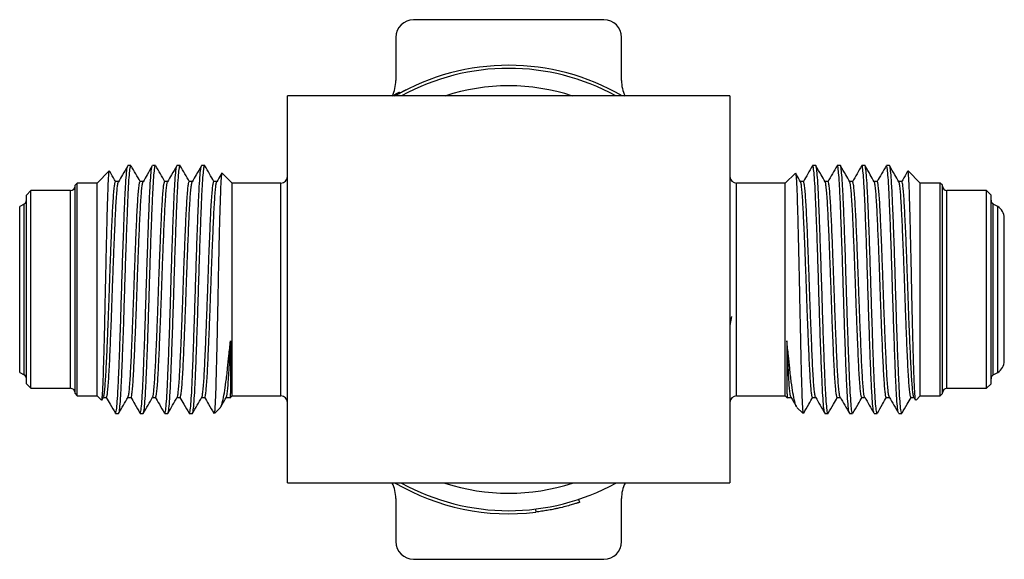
# Model space of a CAD drawing. Header units: inches. Extents: x 3.16 to 12.52, y 1.38 to 9.55.
# Tile 5 of 13: x 7.49 to 8.6, y 1.38 to 1.99. Entities that reach past the tile are written whole.
import ezdxf

# ---------------------------------------------------------------- set-up
doc = ezdxf.new("R2010")
doc.units = ezdxf.units.IN
doc.header["$MEASUREMENT"] = 0

msp = doc.modelspace()

# ---------------------------------------------------------------- linework, layer by layer
at = {"color": 7, "linetype": 'Continuous', "lineweight": 25}
for p, q in [((8.1469, 1.9923), (7.9319, 1.9923)), ((7.9119, 1.9723), (7.9119, 1.9237)), ((8.1669, 1.9237), (8.1669, 1.9723)), ((8.2894, 1.9061), (7.7894, 1.9061)), ((7.7894, 1.4686), (7.7894, 1.9061)), ((7.9117, 1.908), (7.9122, 1.9071)), ((7.9158, 1.9103), (7.9163, 1.9094)), ((7.9239, 1.9129), (7.9237, 1.9134)), ((8.2894, 1.9061), (8.2894, 1.4686)), ((7.6126, 1.8273), (7.6091, 1.8273)), ((7.6403, 1.8273), (7.6369, 1.8273)), ((7.6681, 1.8273), (7.6646, 1.8273)), ((7.6959, 1.8273), (7.6924, 1.8273)), ((8.3863, 1.8273), (8.3828, 1.8273)), ((8.4141, 1.8273), (8.4106, 1.8273)), ((8.4419, 1.8273), (8.4384, 1.8273)), ((8.4696, 1.8273), (8.4662, 1.8273)), ((7.5881, 1.8213), (7.5744, 1.8076)), ((7.7269, 1.8076), (7.7155, 1.819)), ((8.3633, 1.819), (8.3519, 1.8076)), ((8.5044, 1.8076), (8.4906, 1.8213)), ((7.5519, 1.8076), (7.5494, 1.8051)), ((7.5494, 1.5696), (7.5494, 1.8051)), ((7.5744, 1.8076), (7.5519, 1.8076)), ((7.5519, 1.5671), (7.5519, 1.8076)), ((7.5744, 1.5671), (7.5744, 1.8076)), ((7.5985, 1.8093), (7.5952, 1.8093)), ((7.7819, 1.8076), (7.7269, 1.8076)), ((7.7269, 1.5671), (7.7269, 1.8076)), ((7.7819, 1.5671), (7.7819, 1.8076)), ((8.3519, 1.8076), (8.2969, 1.8076)), ((8.2969, 1.5671), (8.2969, 1.8076)), ((8.3519, 1.5671), (8.3519, 1.8076)), ((8.4835, 1.8093), (8.4802, 1.8093)), ((8.5269, 1.8076), (8.5044, 1.8076)), ((8.5044, 1.5671), (8.5044, 1.8076)), ((8.5294, 1.8051), (8.5269, 1.8076)), ((8.5269, 1.5671), (8.5269, 1.8076)), ((8.5294, 1.5696), (8.5294, 1.8051)), ((7.4994, 1.7991), (7.4944, 1.7941)), ((7.4944, 1.5806), (7.4944, 1.7941)), ((7.5444, 1.7991), (7.4994, 1.7991)), ((7.4994, 1.5756), (7.4994, 1.7991)), ((7.5444, 1.5756), (7.5444, 1.7991)), ((8.5794, 1.7991), (8.5344, 1.7991)), ((8.5344, 1.5756), (8.5344, 1.7991)), ((8.5844, 1.7941), (8.5794, 1.7991)), ((8.5794, 1.5756), (8.5794, 1.7991)), ((8.5844, 1.5806), (8.5844, 1.7941)), ((7.4919, 1.7839), (7.4869, 1.7811)), ((7.4869, 1.5936), (7.4869, 1.7811)), ((7.4919, 1.5907), (7.4919, 1.7839)), ((8.5919, 1.7811), (8.5869, 1.7839)), ((8.5869, 1.5907), (8.5869, 1.7839)), ((8.5919, 1.5936), (8.5919, 1.7811)), ((8.5994, 1.6066), (8.5994, 1.7681)), ((8.291, 1.6567), (8.2894, 1.6465)), ((7.4869, 1.5936), (7.4919, 1.5907)), ((8.5869, 1.5907), (8.5919, 1.5936)), ((7.4944, 1.5806), (7.4994, 1.5756)), ((8.5794, 1.5756), (8.5844, 1.5806)), ((7.4994, 1.5756), (7.5444, 1.5756)), ((7.5494, 1.5696), (7.5519, 1.5671)), ((8.5269, 1.5671), (8.5294, 1.5696)), ((8.5344, 1.5756), (8.5794, 1.5756)), ((7.5519, 1.5671), (7.5744, 1.5671)), ((7.5744, 1.5671), (7.5792, 1.5623)), ((7.5797, 1.5624), (7.5816, 1.5656)), ((7.5814, 1.5654), (7.5848, 1.5654)), ((7.7243, 1.5645), (7.7269, 1.5671)), ((7.7269, 1.5671), (7.7819, 1.5671)), ((8.2969, 1.5671), (8.3519, 1.5671)), ((8.3519, 1.5671), (8.3545, 1.5645)), ((8.494, 1.5654), (8.4973, 1.5654)), ((8.4972, 1.5656), (8.499, 1.5624)), ((8.4996, 1.5623), (8.5044, 1.5671)), ((8.5044, 1.5671), (8.5269, 1.5671)), ((7.5952, 1.5473), (7.5987, 1.5473)), ((7.623, 1.5473), (7.6265, 1.5473)), ((7.6508, 1.5473), (7.6542, 1.5473)), ((7.6785, 1.5473), (7.682, 1.5473)), ((7.7072, 1.5474), (7.7137, 1.5539)), ((8.3651, 1.5539), (8.3716, 1.5474)), ((8.3967, 1.5473), (8.4002, 1.5473)), ((8.4245, 1.5473), (8.428, 1.5473)), ((8.4523, 1.5473), (8.4558, 1.5473)), ((8.4801, 1.5473), (8.4835, 1.5473)), ((7.7894, 1.4686), (8.2894, 1.4686)), ((7.9119, 1.4509), (7.9119, 1.4023)), ((8.1182, 1.4501), (8.1193, 1.4468)), ((8.1669, 1.4023), (8.1669, 1.4509)), ((8.0695, 1.4391), (8.07, 1.4357)), ((7.9319, 1.3823), (8.1469, 1.3823))]:
    msp.add_line(p, q, dxfattribs=at)
for centre, radius, start, end in [((7.9319, 1.9723), 0.02, 90, 180), ((8.1469, 1.9723), 0.02, 0, 90), ((8.0394, 1.6873), 0.2535, 59.6459, 120.3541), ((8.0394, 1.6873), 0.25, 61.045, 118.955), ((7.8725, 1.9237), 0.0394, 333.3493, 0), ((8.0394, 1.6873), 0.2303, 71.766, 108.234), ((8.2062, 1.9237), 0.0394, 180, 206.6507), ((7.7819, 1.8151), 0.0075, 270, 360), ((8.2969, 1.8151), 0.0075, 180, 270), ((7.5444, 1.8041), 0.005, 270, 360), ((8.5344, 1.8041), 0.005, 180, 270), ((7.4894, 1.7883), 0.005, 300, 360), ((8.5894, 1.7883), 0.005, 180, 240), ((8.5844, 1.7681), 0.015, 360, 60), ((8.5844, 1.6066), 0.015, 300, 0), ((7.4894, 1.5864), 0.005, 0, 60), ((8.5894, 1.5864), 0.005, 120, 180), ((7.5444, 1.5706), 0.005, 0, 90), ((8.5344, 1.5706), 0.005, 90, 180), ((7.7819, 1.5596), 0.0075, 0, 90), ((8.2969, 1.5596), 0.0075, 90, 180), ((7.8725, 1.4509), 0.0394, 0, 26.6507), ((8.0394, 1.6873), 0.2535, 239.6459, 276.9311), ((8.0394, 1.6873), 0.25, 241.045, 298.955), ((8.0394, 1.6873), 0.2303, 251.766, 288.234), ((8.2062, 1.4509), 0.0394, 153.3493, 180), ((7.9319, 1.4023), 0.02, 180, 270), ((8.1469, 1.4023), 0.02, 270, 0)]:
    msp.add_arc(centre, radius, start, end, dxfattribs=at)
for points, knots in [([(7.9117, 1.908), (7.911, 1.9076), (7.9101, 1.907), (7.9088, 1.9063), (7.9085, 1.9061)], [0, 0, 0, 0, 0.737704, 1, 1, 1, 1]), ([(7.9105, 1.9061), (7.911, 1.9064), (7.9143, 1.9084), (7.9186, 1.9107), (7.9229, 1.913), (7.9235, 1.9133), (7.9237, 1.9134)], [0, 0, 0, 0, 0.0565682, 0.3713125, 0.6858956, 1, 1, 1, 1]), ([(7.9158, 1.9103), (7.9158, 1.9103), (7.9158, 1.9103), (7.9158, 1.9103), (7.9157, 1.9103), (7.9157, 1.9103), (7.9157, 1.9103), (7.9157, 1.9102), (7.9157, 1.9102), (7.9157, 1.9102), (7.9157, 1.9102), (7.9157, 1.9102), (7.9157, 1.9102), (7.9156, 1.9102), (7.9156, 1.9102), (7.9154, 1.9101), (7.9152, 1.91), (7.9147, 1.9097), (7.9146, 1.9096), (7.9142, 1.9094), (7.9141, 1.9094), (7.9139, 1.9092), (7.9138, 1.9092), (7.9135, 1.909), (7.9134, 1.9089), (7.9131, 1.9088), (7.9131, 1.9087), (7.913, 1.9087), (7.9129, 1.9087), (7.9129, 1.9086), (7.9128, 1.9086), (7.9128, 1.9086), (7.9128, 1.9086), (7.9126, 1.9085), (7.9122, 1.9083), (7.9117, 1.908)], [0, 0, 0, 0, 0.0625, 0.0625, 0.09375, 0.09375, 0.109375, 0.109375, 0.117188, 0.117188, 0.125, 0.125, 0.1875, 0.1875, 0.25, 0.25, 0.5, 0.5, 0.625, 0.625, 0.6875, 0.6875, 0.75, 0.75, 0.8125, 0.8125, 0.84375, 0.84375, 0.859375, 0.859375, 0.867188, 0.867188, 0.875, 0.875, 1, 1, 1, 1]), ([(7.5952, 1.5473), (7.5955, 1.5478), (7.596, 1.5489), (7.5969, 1.5572), (7.5978, 1.5702), (7.5987, 1.5877), (7.5995, 1.6089), (7.6004, 1.6334), (7.6013, 1.6599), (7.6021, 1.6873), (7.603, 1.7147), (7.6039, 1.7412), (7.6048, 1.7657), (7.6056, 1.7869), (7.6065, 1.8044), (7.6074, 1.8174), (7.6082, 1.8252), (7.6087, 1.8262), (7.6089, 1.8266)], [0, 0, 0, 0, 0.062898, 0.12707, 0.191242, 0.254179, 0.317114, 0.381286, 0.445458, 0.508395, 0.57133, 0.635501, 0.699674, 0.762611, 0.825546, 0.889717, 0.953889, 1, 1, 1, 1]), ([(7.6089, 1.8271), (7.6069, 1.8237), (7.6034, 1.8177), (7.5999, 1.8117), (7.5984, 1.809)], [0, 0, 0, 0, 0.562541, 1, 1, 1, 1]), ([(7.5987, 1.5473), (7.599, 1.5478), (7.5995, 1.5489), (7.6004, 1.5572), (7.6013, 1.5702), (7.6021, 1.5877), (7.603, 1.6089), (7.6039, 1.6334), (7.6048, 1.6599), (7.6056, 1.6873), (7.6065, 1.7147), (7.6074, 1.7412), (7.6083, 1.7657), (7.6091, 1.7869), (7.6099, 1.8044), (7.6108, 1.8176), (7.6117, 1.8251), (7.6123, 1.8282), (7.6126, 1.8273), (7.6126, 1.8273)], [0, 0, 0, 0, 0.061863, 0.12497, 0.188078, 0.249972, 0.311864, 0.374971, 0.438079, 0.499973, 0.561864, 0.624972, 0.68808, 0.749973, 0.811865, 0.874973, 0.938081, 0.999974, 1, 1, 1, 1]), ([(7.6231, 1.8093), (7.6214, 1.8122), (7.618, 1.8182), (7.6145, 1.8241), (7.6128, 1.8271)], [0, 0, 0, 0, 0.4937366, 1, 1, 1, 1]), ([(7.623, 1.5473), (7.6233, 1.5478), (7.6238, 1.5489), (7.6247, 1.5572), (7.6256, 1.5702), (7.6265, 1.5877), (7.6273, 1.6089), (7.6282, 1.6334), (7.6291, 1.6599), (7.6299, 1.6873), (7.6308, 1.7147), (7.6317, 1.7412), (7.6326, 1.7657), (7.6334, 1.7869), (7.6342, 1.8044), (7.6351, 1.8174), (7.636, 1.8252), (7.6364, 1.8262), (7.6366, 1.8266)], [0, 0, 0, 0, 0.062898, 0.12707, 0.191242, 0.254179, 0.317114, 0.381286, 0.445458, 0.508395, 0.57133, 0.635501, 0.699673, 0.762611, 0.825546, 0.889717, 0.953889, 1, 1, 1, 1]), ([(7.6367, 1.8271), (7.6347, 1.8237), (7.6312, 1.8177), (7.6277, 1.8117), (7.6262, 1.809)], [0, 0, 0, 0, 0.562541, 1, 1, 1, 1]), ([(7.6265, 1.5473), (7.6267, 1.5478), (7.6273, 1.5489), (7.6282, 1.5572), (7.6291, 1.5702), (7.6299, 1.5877), (7.6308, 1.6089), (7.6317, 1.6334), (7.6326, 1.6599), (7.6334, 1.6873), (7.6342, 1.7147), (7.6351, 1.7412), (7.636, 1.7657), (7.6369, 1.7869), (7.6377, 1.8044), (7.6386, 1.8176), (7.6395, 1.8251), (7.6401, 1.8282), (7.6403, 1.8273), (7.6403, 1.8273)], [0, 0, 0, 0, 0.061863, 0.12497, 0.188078, 0.249972, 0.311864, 0.374971, 0.438079, 0.499973, 0.561864, 0.624972, 0.68808, 0.749973, 0.811865, 0.874973, 0.938081, 0.999974, 1, 1, 1, 1]), ([(7.651, 1.8091), (7.6493, 1.8121), (7.6458, 1.8181), (7.6423, 1.8241), (7.6406, 1.8271)], [0, 0, 0, 0, 0.499955, 1, 1, 1, 1]), ([(7.6508, 1.5473), (7.651, 1.5478), (7.6516, 1.5489), (7.6525, 1.5572), (7.6534, 1.5702), (7.6542, 1.5877), (7.6551, 1.6089), (7.656, 1.6334), (7.6569, 1.6599), (7.6577, 1.6873), (7.6585, 1.7147), (7.6594, 1.7412), (7.6603, 1.7657), (7.6612, 1.7869), (7.662, 1.8044), (7.6629, 1.8174), (7.6637, 1.8252), (7.6642, 1.8262), (7.6644, 1.8266)], [0, 0, 0, 0, 0.062898, 0.12707, 0.191242, 0.254179, 0.317114, 0.381286, 0.445458, 0.508395, 0.57133, 0.635501, 0.699673, 0.762611, 0.825546, 0.889717, 0.953889, 1, 1, 1, 1]), ([(7.6644, 1.8271), (7.6625, 1.8237), (7.659, 1.8177), (7.6555, 1.8117), (7.654, 1.809)], [0, 0, 0, 0, 0.56254, 1, 1, 1, 1]), ([(7.6542, 1.5473), (7.6545, 1.5478), (7.6551, 1.5489), (7.656, 1.5572), (7.6569, 1.5702), (7.6577, 1.5877), (7.6585, 1.6089), (7.6594, 1.6334), (7.6603, 1.6599), (7.6612, 1.6873), (7.662, 1.7147), (7.6629, 1.7412), (7.6638, 1.7657), (7.6646, 1.7869), (7.6655, 1.8044), (7.6664, 1.8176), (7.6673, 1.8251), (7.6678, 1.8282), (7.6681, 1.8273), (7.6681, 1.8273)], [0, 0, 0, 0, 0.061863, 0.12497, 0.188078, 0.249972, 0.311864, 0.374971, 0.438079, 0.499973, 0.561864, 0.624972, 0.68808, 0.749973, 0.811865, 0.874973, 0.938081, 0.999974, 1, 1, 1, 1]), ([(7.6788, 1.8091), (7.6771, 1.8121), (7.6736, 1.8181), (7.6701, 1.8241), (7.6683, 1.8271)], [0, 0, 0, 0, 0.499955, 1, 1, 1, 1]), ([(7.6785, 1.5473), (7.6788, 1.5478), (7.6794, 1.5489), (7.6803, 1.5572), (7.6812, 1.5702), (7.682, 1.5877), (7.6828, 1.6089), (7.6837, 1.6334), (7.6846, 1.6599), (7.6855, 1.6873), (7.6863, 1.7147), (7.6872, 1.7412), (7.6881, 1.7657), (7.689, 1.7869), (7.6898, 1.8044), (7.6907, 1.8174), (7.6915, 1.8252), (7.692, 1.8262), (7.6922, 1.8266)], [0, 0, 0, 0, 0.062898, 0.12707, 0.191242, 0.254179, 0.317114, 0.381286, 0.445458, 0.508395, 0.57133, 0.635501, 0.699673, 0.762611, 0.825546, 0.889717, 0.953889, 1, 1, 1, 1]), ([(7.6922, 1.8271), (7.6902, 1.8237), (7.6868, 1.8177), (7.6833, 1.8117), (7.6817, 1.809)], [0, 0, 0, 0, 0.562539, 1, 1, 1, 1]), ([(7.682, 1.5473), (7.6823, 1.5478), (7.6828, 1.5489), (7.6837, 1.5572), (7.6846, 1.5702), (7.6855, 1.5877), (7.6863, 1.6089), (7.6872, 1.6334), (7.6881, 1.6599), (7.689, 1.6873), (7.6898, 1.7147), (7.6907, 1.7412), (7.6916, 1.7657), (7.6924, 1.7869), (7.6933, 1.8044), (7.6942, 1.8176), (7.6951, 1.8251), (7.6956, 1.8282), (7.6959, 1.8273), (7.6959, 1.8273)], [0, 0, 0, 0, 0.061863, 0.12497, 0.188078, 0.249972, 0.311864, 0.374971, 0.438079, 0.499973, 0.561864, 0.624972, 0.68808, 0.749973, 0.811865, 0.874973, 0.938081, 0.999974, 1, 1, 1, 1]), ([(7.7064, 1.8093), (7.7047, 1.8122), (7.7013, 1.8182), (7.6979, 1.8241), (7.6961, 1.8271)], [0, 0, 0, 0, 0.493734, 1, 1, 1, 1]), ([(8.3826, 1.8271), (8.3809, 1.8241), (8.3774, 1.8182), (8.374, 1.8122), (8.3723, 1.8093)], [0, 0, 0, 0, 0.506266, 1, 1, 1, 1]), ([(8.3965, 1.548), (8.3963, 1.5484), (8.3958, 1.5494), (8.395, 1.5572), (8.3941, 1.5702), (8.3933, 1.5877), (8.3924, 1.6089), (8.3915, 1.6334), (8.3906, 1.6599), (8.3898, 1.6873), (8.3889, 1.7147), (8.3881, 1.7412), (8.3872, 1.7657), (8.3863, 1.7869), (8.3855, 1.8044), (8.3846, 1.8176), (8.3837, 1.8251), (8.3831, 1.8282), (8.3828, 1.8273), (8.3828, 1.8273)], [0, 0, 0, 0, 0.045897, 0.110078, 0.17426, 0.237207, 0.300153, 0.364334, 0.428516, 0.491463, 0.554408, 0.618589, 0.682771, 0.745718, 0.808664, 0.872845, 0.937027, 0.999974, 1, 1, 1, 1]), ([(8.4002, 1.5473), (8.3999, 1.5478), (8.3994, 1.5489), (8.3985, 1.5572), (8.3976, 1.5702), (8.3967, 1.5877), (8.3959, 1.6089), (8.395, 1.6334), (8.3941, 1.6599), (8.3933, 1.6873), (8.3924, 1.7147), (8.3915, 1.7412), (8.3906, 1.7657), (8.3898, 1.7869), (8.3889, 1.8044), (8.3881, 1.8176), (8.3872, 1.8251), (8.3866, 1.8282), (8.3863, 1.8273), (8.3863, 1.8273)], [0, 0, 0, 0, 0.0618556, 0.124963, 0.1880711, 0.2499648, 0.3118565, 0.3749639, 0.438072, 0.4999657, 0.5618574, 0.6249648, 0.6880728, 0.7499665, 0.8118582, 0.8749656, 0.9380737, 0.9999674, 1, 1, 1, 1]), ([(8.397, 1.809), (8.3955, 1.8117), (8.392, 1.8177), (8.3885, 1.8237), (8.3865, 1.8271)], [0, 0, 0, 0, 0.437461, 1, 1, 1, 1]), ([(8.4104, 1.8271), (8.4087, 1.8241), (8.4052, 1.8181), (8.4017, 1.8121), (8.3999, 1.8091)], [0, 0, 0, 0, 0.500045, 1, 1, 1, 1]), ([(8.4243, 1.548), (8.4241, 1.5484), (8.4236, 1.5494), (8.4228, 1.5572), (8.4219, 1.5702), (8.421, 1.5877), (8.4202, 1.6089), (8.4193, 1.6334), (8.4184, 1.6599), (8.4176, 1.6873), (8.4167, 1.7147), (8.4158, 1.7412), (8.4149, 1.7657), (8.4141, 1.7869), (8.4133, 1.8044), (8.4124, 1.8176), (8.4115, 1.8251), (8.4109, 1.8282), (8.4106, 1.8273), (8.4106, 1.8273)], [0, 0, 0, 0, 0.045897, 0.110078, 0.17426, 0.237207, 0.300153, 0.364334, 0.428516, 0.491463, 0.554408, 0.618589, 0.682772, 0.745718, 0.808664, 0.872845, 0.937027, 0.999974, 1, 1, 1, 1]), ([(8.428, 1.5473), (8.4277, 1.5478), (8.4271, 1.5489), (8.4262, 1.5572), (8.4254, 1.5702), (8.4245, 1.5877), (8.4237, 1.6089), (8.4228, 1.6334), (8.4219, 1.6599), (8.421, 1.6873), (8.4202, 1.7147), (8.4193, 1.7412), (8.4184, 1.7657), (8.4176, 1.7869), (8.4167, 1.8044), (8.4158, 1.8176), (8.4149, 1.8251), (8.4144, 1.8282), (8.4141, 1.8273), (8.4141, 1.8273)], [0, 0, 0, 0, 0.061856, 0.124963, 0.188071, 0.249965, 0.311856, 0.374964, 0.438072, 0.499966, 0.561857, 0.624965, 0.688073, 0.749967, 0.811858, 0.874966, 0.938074, 0.999967, 1, 1, 1, 1]), ([(8.4248, 1.809), (8.4232, 1.8117), (8.4198, 1.8177), (8.4163, 1.8237), (8.4143, 1.8271)], [0, 0, 0, 0, 0.43746, 1, 1, 1, 1]), ([(8.4382, 1.8271), (8.4364, 1.8241), (8.433, 1.8181), (8.4295, 1.8121), (8.4277, 1.8091)], [0, 0, 0, 0, 0.500045, 1, 1, 1, 1]), ([(8.4521, 1.548), (8.4519, 1.5484), (8.4514, 1.5494), (8.4506, 1.5572), (8.4497, 1.5702), (8.4488, 1.5877), (8.448, 1.6089), (8.4471, 1.6334), (8.4462, 1.6599), (8.4453, 1.6873), (8.4445, 1.7147), (8.4436, 1.7412), (8.4427, 1.7657), (8.4419, 1.7869), (8.441, 1.8044), (8.4401, 1.8176), (8.4392, 1.8251), (8.4387, 1.8282), (8.4384, 1.8273), (8.4384, 1.8273)], [0, 0, 0, 0, 0.045897, 0.110078, 0.17426, 0.237207, 0.300153, 0.364334, 0.428516, 0.491463, 0.554408, 0.618589, 0.682772, 0.745718, 0.808664, 0.872845, 0.937027, 0.999974, 1, 1, 1, 1]), ([(8.4558, 1.5473), (8.4555, 1.5478), (8.4549, 1.5489), (8.454, 1.5572), (8.4531, 1.5702), (8.4523, 1.5877), (8.4514, 1.6089), (8.4506, 1.6334), (8.4497, 1.6599), (8.4488, 1.6873), (8.448, 1.7147), (8.4471, 1.7412), (8.4462, 1.7657), (8.4453, 1.7869), (8.4445, 1.8044), (8.4436, 1.8176), (8.4427, 1.8251), (8.4422, 1.8282), (8.4419, 1.8273), (8.4419, 1.8273)], [0, 0, 0, 0, 0.061856, 0.124963, 0.188071, 0.249965, 0.311856, 0.374964, 0.438072, 0.499966, 0.561857, 0.624965, 0.688073, 0.749967, 0.811858, 0.874966, 0.938074, 0.999967, 1, 1, 1, 1]), ([(8.4525, 1.809), (8.451, 1.8117), (8.4475, 1.8177), (8.4441, 1.8237), (8.4421, 1.8271)], [0, 0, 0, 0, 0.437459, 1, 1, 1, 1]), ([(8.466, 1.8271), (8.4642, 1.8241), (8.4608, 1.8182), (8.4573, 1.8122), (8.4556, 1.8093)], [0, 0, 0, 0, 0.506263, 1, 1, 1, 1]), ([(8.4798, 1.548), (8.4796, 1.5484), (8.4791, 1.5494), (8.4783, 1.5572), (8.4774, 1.5702), (8.4766, 1.5877), (8.4758, 1.6089), (8.4749, 1.6334), (8.474, 1.6599), (8.4731, 1.6873), (8.4723, 1.7147), (8.4714, 1.7412), (8.4705, 1.7657), (8.4696, 1.7869), (8.4688, 1.8044), (8.4679, 1.8176), (8.467, 1.8251), (8.4665, 1.8282), (8.4662, 1.8273), (8.4662, 1.8273)], [0, 0, 0, 0, 0.0458971, 0.1100785, 0.1742605, 0.2372074, 0.3001526, 0.364334, 0.428516, 0.4914629, 0.5544081, 0.6185895, 0.6827715, 0.7457183, 0.8086636, 0.872845, 0.937027, 0.9999738, 1, 1, 1, 1]), ([(8.4835, 1.5473), (8.4833, 1.5478), (8.4827, 1.5489), (8.4818, 1.5572), (8.4809, 1.5702), (8.4801, 1.5877), (8.4792, 1.6089), (8.4783, 1.6334), (8.4774, 1.6599), (8.4766, 1.6873), (8.4758, 1.7147), (8.4749, 1.7412), (8.474, 1.7657), (8.4731, 1.7869), (8.4723, 1.8044), (8.4714, 1.8176), (8.4705, 1.8251), (8.4699, 1.8282), (8.4696, 1.8273), (8.4696, 1.8273)], [0, 0, 0, 0, 0.061856, 0.124963, 0.188071, 0.249965, 0.311856, 0.374964, 0.438072, 0.499966, 0.561857, 0.624965, 0.688073, 0.749967, 0.811858, 0.874966, 0.938074, 0.999967, 1, 1, 1, 1]), ([(8.4803, 1.809), (8.4788, 1.8117), (8.4753, 1.8177), (8.4718, 1.8237), (8.4699, 1.8271)], [0, 0, 0, 0, 0.437459, 1, 1, 1, 1]), ([(7.5794, 1.5625), (7.5795, 1.5623), (7.5797, 1.562), (7.5802, 1.5654), (7.5807, 1.5721), (7.5812, 1.5824), (7.5816, 1.5956), (7.5821, 1.6115), (7.5826, 1.6295), (7.5831, 1.6495), (7.5835, 1.6706), (7.584, 1.6924), (7.5845, 1.714), (7.5849, 1.7352), (7.5854, 1.7551), (7.5859, 1.7734), (7.5863, 1.7892), (7.5868, 1.8024), (7.5872, 1.8125), (7.5877, 1.8188), (7.588, 1.8216), (7.5882, 1.8212), (7.5882, 1.8212)], [0, 0, 0, 0, 0.0322936, 0.0832068, 0.1355586, 0.1871051, 0.2401465, 0.2916866, 0.3446699, 0.3970783, 0.4510046, 0.5034455, 0.557378, 0.6103639, 0.6648653, 0.7182022, 0.7730799, 0.8266508, 0.8817357, 0.9359688, 0.9917747, 1, 1, 1, 1]), ([(7.5955, 1.8091), (7.5937, 1.8121), (7.5914, 1.8161), (7.5891, 1.82), (7.5885, 1.821)], [0, 0, 0, 0, 0.7553578, 1, 1, 1, 1]), ([(7.7154, 1.819), (7.7154, 1.819), (7.7153, 1.8198), (7.7149, 1.8179), (7.7144, 1.813), (7.7139, 1.8042), (7.7135, 1.7921), (7.713, 1.7769), (7.7125, 1.7592), (7.712, 1.7394), (7.7115, 1.7178), (7.7111, 1.6953), (7.7106, 1.6724), (7.7102, 1.6498), (7.7097, 1.628), (7.7092, 1.6078), (7.7088, 1.5897), (7.7083, 1.5742), (7.7079, 1.5618), (7.7074, 1.5537), (7.7072, 1.5507), (7.7071, 1.5495)], [0, 0, 0, 0, 0.001784, 0.057226, 0.111586, 0.167495, 0.222304, 0.2787, 0.333654, 0.390157, 0.445873, 0.503205, 0.558916, 0.616199, 0.672662, 0.730753, 0.787373, 0.845617, 0.902667, 0.961344, 1, 1, 1, 1]), ([(7.7151, 1.8187), (7.7148, 1.8181), (7.7129, 1.8149), (7.7111, 1.8117), (7.7095, 1.809)], [0, 0, 0, 0, 0.176698, 1, 1, 1, 1]), ([(8.3635, 1.8186), (8.3636, 1.8184), (8.3639, 1.8179), (8.3643, 1.8128), (8.3648, 1.8042), (8.3653, 1.792), (8.3657, 1.777), (8.3662, 1.7592), (8.3667, 1.7394), (8.3672, 1.7178), (8.3677, 1.6953), (8.3681, 1.6724), (8.3686, 1.6498), (8.3691, 1.628), (8.3695, 1.6078), (8.37, 1.5897), (8.3704, 1.5742), (8.3709, 1.5618), (8.3713, 1.5537), (8.3716, 1.5507), (8.3717, 1.5495)], [0, 0, 0, 0, 0.038937, 0.094351, 0.151344, 0.207216, 0.264706, 0.320727, 0.378326, 0.435123, 0.493567, 0.550359, 0.608753, 0.666311, 0.725529, 0.783248, 0.842622, 0.900779, 0.960594, 1, 1, 1, 1]), ([(8.3692, 1.809), (8.3677, 1.8117), (8.3658, 1.8149), (8.364, 1.8181), (8.3637, 1.8187)], [0, 0, 0, 0, 0.823302, 1, 1, 1, 1]), ([(8.4902, 1.821), (8.4896, 1.82), (8.4873, 1.8161), (8.485, 1.8121), (8.4833, 1.8091)], [0, 0, 0, 0, 0.244642, 1, 1, 1, 1]), ([(8.4992, 1.5625), (8.4991, 1.5624), (8.4989, 1.5623), (8.4986, 1.5655), (8.4981, 1.5721), (8.4976, 1.5824), (8.4971, 1.5956), (8.4967, 1.6115), (8.4962, 1.6295), (8.4957, 1.6495), (8.4952, 1.6706), (8.4947, 1.6924), (8.4943, 1.714), (8.4938, 1.7352), (8.4933, 1.7551), (8.4929, 1.7734), (8.4924, 1.7892), (8.492, 1.8024), (8.4915, 1.8125), (8.491, 1.8188), (8.4907, 1.8216), (8.4906, 1.8212), (8.4905, 1.8212)], [0, 0, 0, 0, 0.01384, 0.065724, 0.119074, 0.171604, 0.225657, 0.27818, 0.332173, 0.385581, 0.440536, 0.493977, 0.548938, 0.602934, 0.658475, 0.712829, 0.768753, 0.823345, 0.87948, 0.934748, 0.991618, 1, 1, 1, 1]), ([(7.5816, 1.5659), (7.5817, 1.5661), (7.582, 1.5665), (7.5826, 1.5702), (7.5833, 1.5767), (7.5839, 1.5856), (7.5846, 1.5967), (7.5852, 1.6096), (7.5859, 1.6243), (7.5865, 1.6405), (7.5872, 1.6577), (7.5879, 1.6754), (7.5885, 1.6933), (7.5891, 1.711), (7.5898, 1.7285), (7.5904, 1.7451), (7.5911, 1.7603), (7.5917, 1.7738), (7.5924, 1.7855), (7.593, 1.7952), (7.5937, 1.8026), (7.5944, 1.8073), (7.5949, 1.8094), (7.5951, 1.8091), (7.5952, 1.809)], [0, 0, 0, 0, 0.027616, 0.075633, 0.124007, 0.172203, 0.219698, 0.266603, 0.314386, 0.3627, 0.411015, 0.458799, 0.505705, 0.553199, 0.601394, 0.649768, 0.697786, 0.744939, 0.792089, 0.840107, 0.888481, 0.936676, 0.984172, 1, 1, 1, 1]), ([(7.5848, 1.5654), (7.585, 1.5656), (7.5854, 1.5661), (7.5861, 1.5702), (7.5867, 1.5767), (7.5874, 1.5856), (7.5881, 1.5967), (7.5887, 1.6096), (7.5893, 1.6243), (7.59, 1.6405), (7.5907, 1.6577), (7.5913, 1.6754), (7.5919, 1.6933), (7.5926, 1.711), (7.5932, 1.7285), (7.5939, 1.7451), (7.5946, 1.7603), (7.5952, 1.7738), (7.5958, 1.7855), (7.5965, 1.7952), (7.5972, 1.8025), (7.5978, 1.8074), (7.5982, 1.8084), (7.5984, 1.8089)], [0, 0, 0, 0, 0.046978, 0.095027, 0.143432, 0.19166, 0.239186, 0.286122, 0.333936, 0.382282, 0.430628, 0.478443, 0.52538, 0.572904, 0.621131, 0.669536, 0.717587, 0.76477, 0.811951, 0.86, 0.908406, 0.956633, 1, 1, 1, 1]), ([(7.6093, 1.5657), (7.6095, 1.5662), (7.61, 1.5672), (7.6106, 1.5721), (7.6113, 1.5794), (7.6119, 1.5891), (7.6126, 1.6008), (7.6132, 1.6143), (7.6139, 1.6295), (7.6145, 1.6461), (7.6152, 1.6636), (7.6158, 1.6814), (7.6164, 1.6992), (7.6171, 1.7169), (7.6178, 1.7342), (7.6184, 1.7504), (7.6191, 1.765), (7.6197, 1.778), (7.6204, 1.789), (7.621, 1.7979), (7.6217, 1.8045), (7.6224, 1.8082), (7.6228, 1.8097), (7.623, 1.8093), (7.623, 1.8093)], [0, 0, 0, 0, 0.04363, 0.091821, 0.140191, 0.188205, 0.235354, 0.282501, 0.330515, 0.378884, 0.427076, 0.474567, 0.521468, 0.569248, 0.617558, 0.665869, 0.713649, 0.760551, 0.808041, 0.856232, 0.904602, 0.952616, 0.999765, 1, 1, 1, 1]), ([(7.6126, 1.5656), (7.6126, 1.5656), (7.6129, 1.5652), (7.6134, 1.5674), (7.6141, 1.572), (7.6148, 1.5794), (7.6154, 1.5891), (7.616, 1.6008), (7.6167, 1.6143), (7.6173, 1.6295), (7.618, 1.6461), (7.6187, 1.6636), (7.6193, 1.6814), (7.6199, 1.6992), (7.6206, 1.7169), (7.6212, 1.7341), (7.6219, 1.7504), (7.6226, 1.765), (7.6232, 1.778), (7.6238, 1.789), (7.6245, 1.798), (7.6252, 1.8044), (7.6257, 1.8081), (7.6261, 1.8086), (7.6262, 1.8087)], [0, 0, 0, 0, 0.015353, 0.062884, 0.111117, 0.159529, 0.207586, 0.254775, 0.301963, 0.350019, 0.39843, 0.446664, 0.494197, 0.541139, 0.58896, 0.637312, 0.685664, 0.733486, 0.780429, 0.82796, 0.876193, 0.924605, 0.972662, 1, 1, 1, 1]), ([(7.6263, 1.8093), (7.6258, 1.8093), (7.6247, 1.8093), (7.6236, 1.8093), (7.623, 1.8093)], [0, 0, 0, 0, 0.480509, 1, 1, 1, 1]), ([(7.6371, 1.5658), (7.6372, 1.5658), (7.6374, 1.5659), (7.6379, 1.5687), (7.6386, 1.5742), (7.6393, 1.5824), (7.6399, 1.5928), (7.6405, 1.6051), (7.6412, 1.6192), (7.6419, 1.6349), (7.6425, 1.6519), (7.6432, 1.6695), (7.6438, 1.6873), (7.6444, 1.7051), (7.6451, 1.7227), (7.6458, 1.7397), (7.6464, 1.7554), (7.6471, 1.7695), (7.6477, 1.7819), (7.6484, 1.7922), (7.649, 1.8004), (7.6497, 1.806), (7.6503, 1.809), (7.6506, 1.809), (7.6508, 1.809)], [0, 0, 0, 0, 0.0117424, 0.0595256, 0.1078393, 0.1561533, 0.2039372, 0.2508424, 0.2983359, 0.3465307, 0.3949042, 0.4429223, 0.4900739, 0.5372245, 0.5852421, 0.6336155, 0.6818107, 0.7293051, 0.7762099, 0.8239932, 0.8723069, 0.9206208, 0.9684048, 1, 1, 1, 1]), ([(7.6403, 1.5656), (7.6405, 1.5656), (7.6408, 1.5656), (7.6414, 1.5686), (7.6421, 1.5742), (7.6428, 1.5824), (7.6434, 1.5928), (7.644, 1.6051), (7.6447, 1.6192), (7.6453, 1.6349), (7.646, 1.6519), (7.6467, 1.6695), (7.6473, 1.6873), (7.6479, 1.7051), (7.6486, 1.7227), (7.6492, 1.7397), (7.6499, 1.7554), (7.6506, 1.7695), (7.6512, 1.7819), (7.6518, 1.7922), (7.6525, 1.8004), (7.6532, 1.806), (7.6537, 1.8087), (7.6539, 1.8088), (7.654, 1.8088)], [0, 0, 0, 0, 0.031154, 0.078974, 0.127326, 0.175678, 0.2235, 0.270442, 0.317973, 0.366205, 0.414617, 0.462673, 0.509862, 0.55705, 0.605105, 0.653516, 0.70175, 0.749281, 0.796223, 0.844044, 0.892396, 0.940748, 0.988569, 1, 1, 1, 1]), ([(7.6541, 1.8093), (7.6536, 1.8093), (7.6525, 1.8093), (7.6513, 1.8093), (7.6508, 1.8093)], [0, 0, 0, 0, 0.4805067, 1, 1, 1, 1]), ([(7.6649, 1.5659), (7.665, 1.5661), (7.6654, 1.5665), (7.6659, 1.5702), (7.6666, 1.5767), (7.6673, 1.5856), (7.6679, 1.5967), (7.6685, 1.6096), (7.6692, 1.6243), (7.6699, 1.6405), (7.6705, 1.6577), (7.6712, 1.6754), (7.6718, 1.6933), (7.6724, 1.711), (7.6731, 1.7285), (7.6738, 1.7451), (7.6744, 1.7603), (7.6751, 1.7739), (7.6757, 1.7855), (7.6764, 1.7952), (7.677, 1.8026), (7.6777, 1.8073), (7.6782, 1.8094), (7.6785, 1.8091), (7.6785, 1.809)], [0, 0, 0, 0, 0.027637, 0.075655, 0.124029, 0.172225, 0.219719, 0.266624, 0.314408, 0.362722, 0.411037, 0.458821, 0.505726, 0.55322, 0.601416, 0.649789, 0.697808, 0.74496, 0.792111, 0.840129, 0.888503, 0.936698, 0.984193, 1, 1, 1, 1]), ([(7.6681, 1.5654), (7.6683, 1.5656), (7.6687, 1.5661), (7.6694, 1.5702), (7.6701, 1.5767), (7.6708, 1.5856), (7.6714, 1.5967), (7.672, 1.6096), (7.6727, 1.6243), (7.6733, 1.6405), (7.674, 1.6577), (7.6747, 1.6754), (7.6753, 1.6933), (7.6759, 1.711), (7.6766, 1.7285), (7.6773, 1.7451), (7.6779, 1.7603), (7.6785, 1.7739), (7.6792, 1.7855), (7.6798, 1.7952), (7.6805, 1.8025), (7.6812, 1.8074), (7.6816, 1.8084), (7.6818, 1.8089)], [0, 0, 0, 0, 0.047002, 0.095051, 0.143457, 0.191684, 0.23921, 0.286146, 0.333961, 0.382306, 0.430652, 0.478468, 0.525404, 0.572929, 0.621156, 0.669561, 0.717611, 0.764794, 0.811976, 0.860025, 0.908431, 0.956658, 1, 1, 1, 1]), ([(7.6819, 1.8093), (7.6813, 1.8093), (7.6802, 1.8093), (7.6791, 1.8093), (7.6785, 1.8093)], [0, 0, 0, 0, 0.4805043, 1, 1, 1, 1]), ([(7.6927, 1.5657), (7.6929, 1.5662), (7.6933, 1.5672), (7.6939, 1.5721), (7.6946, 1.5794), (7.6953, 1.5891), (7.6959, 1.6008), (7.6965, 1.6143), (7.6972, 1.6295), (7.6979, 1.6461), (7.6985, 1.6636), (7.6992, 1.6814), (7.6998, 1.6992), (7.7004, 1.7169), (7.7011, 1.7342), (7.7018, 1.7504), (7.7024, 1.765), (7.703, 1.778), (7.7037, 1.789), (7.7044, 1.7979), (7.705, 1.8045), (7.7057, 1.8082), (7.7061, 1.8097), (7.7063, 1.8093), (7.7063, 1.8093)], [0, 0, 0, 0, 0.043651, 0.091843, 0.140213, 0.188227, 0.235375, 0.282522, 0.330536, 0.378906, 0.427098, 0.474588, 0.52149, 0.56927, 0.61758, 0.66589, 0.71367, 0.760572, 0.808062, 0.856254, 0.904624, 0.952638, 0.999786, 1, 1, 1, 1]), ([(7.6959, 1.5656), (7.696, 1.5656), (7.6962, 1.5652), (7.6967, 1.5674), (7.6974, 1.572), (7.6981, 1.5794), (7.6987, 1.5891), (7.6994, 1.6008), (7.7, 1.6143), (7.7007, 1.6295), (7.7013, 1.6461), (7.702, 1.6636), (7.7026, 1.6814), (7.7033, 1.6992), (7.7039, 1.7169), (7.7046, 1.7342), (7.7053, 1.7504), (7.7059, 1.765), (7.7065, 1.778), (7.7072, 1.789), (7.7078, 1.798), (7.7085, 1.8044), (7.7091, 1.8081), (7.7094, 1.8086), (7.7095, 1.8087)], [0, 0, 0, 0, 0.015378, 0.062909, 0.111142, 0.159554, 0.207611, 0.254799, 0.301988, 0.350044, 0.398456, 0.446689, 0.494221, 0.541163, 0.588985, 0.637337, 0.685689, 0.733511, 0.780453, 0.827985, 0.876218, 0.92463, 0.972686, 1, 1, 1, 1]), ([(7.7097, 1.8093), (7.7091, 1.8093), (7.708, 1.8093), (7.7069, 1.8093), (7.7063, 1.8093)], [0, 0, 0, 0, 0.480502, 1, 1, 1, 1]), ([(8.3724, 1.8093), (8.3718, 1.8093), (8.3707, 1.8093), (8.3696, 1.8093), (8.3691, 1.8093)], [0, 0, 0, 0, 0.519498, 1, 1, 1, 1]), ([(8.3828, 1.5656), (8.3828, 1.5656), (8.3825, 1.5652), (8.382, 1.5674), (8.3813, 1.572), (8.3807, 1.5794), (8.38, 1.5891), (8.3794, 1.6008), (8.3787, 1.6143), (8.3781, 1.6295), (8.3774, 1.6461), (8.3767, 1.6636), (8.3761, 1.6814), (8.3755, 1.6992), (8.3748, 1.7169), (8.3742, 1.7342), (8.3735, 1.7504), (8.3728, 1.765), (8.3722, 1.778), (8.3716, 1.789), (8.3709, 1.798), (8.3702, 1.8044), (8.3697, 1.8081), (8.3693, 1.8086), (8.3692, 1.8087)], [0, 0, 0, 0, 0.015379, 0.06291, 0.111144, 0.159556, 0.207612, 0.254801, 0.301989, 0.350045, 0.398457, 0.44669, 0.494222, 0.541164, 0.588986, 0.637338, 0.68569, 0.733512, 0.780454, 0.827986, 0.876219, 0.924631, 0.972687, 1, 1, 1, 1]), ([(8.3861, 1.5657), (8.3859, 1.5662), (8.3855, 1.5672), (8.3848, 1.5721), (8.3841, 1.5794), (8.3835, 1.5891), (8.3828, 1.6008), (8.3822, 1.6143), (8.3816, 1.6295), (8.3809, 1.6461), (8.3802, 1.6636), (8.3796, 1.6814), (8.379, 1.6992), (8.3783, 1.7169), (8.3776, 1.7342), (8.377, 1.7504), (8.3763, 1.765), (8.3757, 1.778), (8.3751, 1.789), (8.3744, 1.7979), (8.3737, 1.8045), (8.373, 1.8082), (8.3726, 1.8097), (8.3724, 1.8093), (8.3724, 1.8093)], [0, 0, 0, 0, 0.043651, 0.091843, 0.140213, 0.188227, 0.235375, 0.282522, 0.330536, 0.378906, 0.427098, 0.474588, 0.52149, 0.56927, 0.61758, 0.66589, 0.71367, 0.760572, 0.808062, 0.856254, 0.904624, 0.952638, 0.999786, 1, 1, 1, 1]), ([(8.4002, 1.8093), (8.3996, 1.8093), (8.3985, 1.8093), (8.3974, 1.8093), (8.3969, 1.8093)], [0, 0, 0, 0, 0.5194957, 1, 1, 1, 1]), ([(8.4106, 1.5654), (8.4104, 1.5656), (8.41, 1.5661), (8.4093, 1.5702), (8.4087, 1.5767), (8.408, 1.5856), (8.4074, 1.5967), (8.4067, 1.6096), (8.4061, 1.6243), (8.4054, 1.6405), (8.4047, 1.6577), (8.4041, 1.6754), (8.4035, 1.6933), (8.4028, 1.711), (8.4022, 1.7285), (8.4015, 1.7451), (8.4008, 1.7603), (8.4002, 1.7739), (8.3996, 1.7855), (8.3989, 1.7952), (8.3982, 1.8025), (8.3976, 1.8074), (8.3972, 1.8084), (8.397, 1.8089)], [0, 0, 0, 0, 0.047004, 0.095054, 0.143459, 0.191686, 0.239212, 0.286148, 0.333963, 0.382309, 0.430654, 0.47847, 0.525406, 0.572931, 0.621158, 0.669563, 0.717613, 0.764796, 0.811978, 0.860027, 0.908433, 0.95666, 1, 1, 1, 1]), ([(8.4138, 1.5659), (8.4137, 1.5661), (8.4134, 1.5665), (8.4128, 1.5702), (8.4121, 1.5767), (8.4115, 1.5856), (8.4108, 1.5967), (8.4102, 1.6096), (8.4096, 1.6243), (8.4089, 1.6405), (8.4082, 1.6577), (8.4076, 1.6754), (8.4069, 1.6933), (8.4063, 1.711), (8.4056, 1.7285), (8.405, 1.7451), (8.4043, 1.7603), (8.4037, 1.7739), (8.4031, 1.7855), (8.4024, 1.7952), (8.4017, 1.8026), (8.401, 1.8073), (8.4005, 1.8094), (8.4003, 1.8091), (8.4002, 1.809)], [0, 0, 0, 0, 0.027637, 0.075655, 0.124029, 0.172224, 0.219719, 0.266624, 0.314408, 0.362722, 0.411036, 0.458821, 0.505726, 0.55322, 0.601415, 0.649789, 0.697808, 0.74496, 0.792111, 0.840129, 0.888503, 0.936698, 0.984193, 1, 1, 1, 1]), ([(8.428, 1.8093), (8.4274, 1.8093), (8.4263, 1.8093), (8.4252, 1.8093), (8.4246, 1.8093)], [0, 0, 0, 0, 0.519493, 1, 1, 1, 1]), ([(8.4384, 1.5656), (8.4383, 1.5656), (8.4379, 1.5656), (8.4373, 1.5686), (8.4367, 1.5742), (8.436, 1.5824), (8.4353, 1.5928), (8.4347, 1.6051), (8.4341, 1.6192), (8.4334, 1.6349), (8.4327, 1.6519), (8.4321, 1.6695), (8.4315, 1.6873), (8.4308, 1.7051), (8.4302, 1.7227), (8.4295, 1.7397), (8.4288, 1.7554), (8.4282, 1.7695), (8.4276, 1.7819), (8.4269, 1.7922), (8.4262, 1.8004), (8.4256, 1.806), (8.4251, 1.8087), (8.4248, 1.8088), (8.4248, 1.8088)], [0, 0, 0, 0, 0.031157, 0.078978, 0.12733, 0.175682, 0.223503, 0.270445, 0.317976, 0.366209, 0.41462, 0.462676, 0.509865, 0.557053, 0.605108, 0.65352, 0.701753, 0.749285, 0.796226, 0.844047, 0.892399, 0.940751, 0.988572, 1, 1, 1, 1]), ([(8.4416, 1.5658), (8.4416, 1.5658), (8.4413, 1.5659), (8.4408, 1.5687), (8.4401, 1.5742), (8.4395, 1.5824), (8.4388, 1.5928), (8.4382, 1.6051), (8.4376, 1.6192), (8.4369, 1.6349), (8.4362, 1.6519), (8.4356, 1.6695), (8.4349, 1.6873), (8.4343, 1.7051), (8.4336, 1.7227), (8.433, 1.7397), (8.4323, 1.7554), (8.4317, 1.7695), (8.431, 1.7819), (8.4304, 1.7922), (8.4297, 1.8004), (8.429, 1.806), (8.4285, 1.809), (8.4281, 1.809), (8.428, 1.809)], [0, 0, 0, 0, 0.011742, 0.059525, 0.107839, 0.156153, 0.203937, 0.250842, 0.298336, 0.34653, 0.394904, 0.442922, 0.490074, 0.537224, 0.585242, 0.633615, 0.68181, 0.729305, 0.77621, 0.823993, 0.872307, 0.920621, 0.968405, 1, 1, 1, 1]), ([(8.4558, 1.8093), (8.4552, 1.8093), (8.4541, 1.8093), (8.453, 1.8093), (8.4524, 1.8093)], [0, 0, 0, 0, 0.519491, 1, 1, 1, 1]), ([(8.4662, 1.5656), (8.4661, 1.5656), (8.4658, 1.5652), (8.4653, 1.5674), (8.4647, 1.572), (8.464, 1.5794), (8.4633, 1.5891), (8.4627, 1.6008), (8.4621, 1.6143), (8.4614, 1.6295), (8.4607, 1.6461), (8.4601, 1.6636), (8.4594, 1.6814), (8.4588, 1.6992), (8.4582, 1.7169), (8.4575, 1.7342), (8.4568, 1.7504), (8.4562, 1.765), (8.4556, 1.778), (8.4549, 1.789), (8.4543, 1.798), (8.4536, 1.8044), (8.453, 1.8081), (8.4527, 1.8086), (8.4526, 1.8087)], [0, 0, 0, 0, 0.015358, 0.062889, 0.111122, 0.159534, 0.20759, 0.254779, 0.301967, 0.350023, 0.398435, 0.446668, 0.494201, 0.541143, 0.588964, 0.637316, 0.685668, 0.733491, 0.780433, 0.827964, 0.876197, 0.924609, 0.972666, 1, 1, 1, 1]), ([(8.4694, 1.5657), (8.4692, 1.5662), (8.4688, 1.5672), (8.4681, 1.5721), (8.4675, 1.5794), (8.4668, 1.5891), (8.4662, 1.6008), (8.4656, 1.6143), (8.4649, 1.6295), (8.4642, 1.6461), (8.4635, 1.6636), (8.4629, 1.6814), (8.4623, 1.6992), (8.4616, 1.7169), (8.461, 1.7342), (8.4603, 1.7504), (8.4596, 1.765), (8.459, 1.778), (8.4584, 1.789), (8.4577, 1.7979), (8.457, 1.8045), (8.4564, 1.8082), (8.456, 1.8097), (8.4558, 1.8093), (8.4558, 1.8093)], [0, 0, 0, 0, 0.043629, 0.091821, 0.140191, 0.188205, 0.235353, 0.2825, 0.330514, 0.378884, 0.427076, 0.474567, 0.521468, 0.569248, 0.617558, 0.665868, 0.713649, 0.76055, 0.80804, 0.856232, 0.904601, 0.952616, 0.999764, 1, 1, 1, 1]), ([(8.494, 1.5654), (8.4937, 1.5656), (8.4933, 1.5661), (8.4927, 1.5702), (8.492, 1.5767), (8.4913, 1.5856), (8.4907, 1.5967), (8.4901, 1.6096), (8.4894, 1.6243), (8.4887, 1.6405), (8.4881, 1.6577), (8.4874, 1.6754), (8.4868, 1.6933), (8.4862, 1.711), (8.4855, 1.7285), (8.4848, 1.7451), (8.4842, 1.7603), (8.4835, 1.7738), (8.4829, 1.7855), (8.4823, 1.7952), (8.4816, 1.8025), (8.4809, 1.8074), (8.4805, 1.8084), (8.4803, 1.8089)], [0, 0, 0, 0, 0.046983, 0.095032, 0.143438, 0.191665, 0.239191, 0.286127, 0.333941, 0.382287, 0.430633, 0.478449, 0.525385, 0.57291, 0.621136, 0.669542, 0.717592, 0.764775, 0.811956, 0.860005, 0.908411, 0.956638, 1, 1, 1, 1]), ([(8.4972, 1.5659), (8.497, 1.5661), (8.4967, 1.5665), (8.4961, 1.5702), (8.4955, 1.5767), (8.4948, 1.5856), (8.4942, 1.5967), (8.4935, 1.6096), (8.4929, 1.6243), (8.4922, 1.6405), (8.4915, 1.6577), (8.4909, 1.6754), (8.4903, 1.6933), (8.4896, 1.711), (8.489, 1.7285), (8.4883, 1.7451), (8.4876, 1.7603), (8.487, 1.7738), (8.4864, 1.7855), (8.4857, 1.7952), (8.485, 1.8026), (8.4844, 1.8073), (8.4839, 1.8094), (8.4836, 1.8091), (8.4835, 1.809)], [0, 0, 0, 0, 0.027615, 0.075633, 0.124007, 0.172202, 0.219698, 0.266603, 0.314386, 0.3627, 0.411014, 0.458799, 0.505705, 0.553198, 0.601393, 0.649767, 0.697786, 0.744938, 0.792089, 0.840107, 0.88848, 0.936676, 0.984171, 1, 1, 1, 1]), ([(7.7134, 1.5541), (7.7137, 1.5543), (7.7146, 1.555), (7.7162, 1.5604), (7.7181, 1.5697), (7.72, 1.5825), (7.7217, 1.597), (7.7233, 1.6127), (7.7244, 1.6237), (7.7249, 1.6292)], [0, 0, 0, 0, 0.086526, 0.249936, 0.418566, 0.574669, 0.735299, 0.86615, 1, 1, 1, 1]), ([(7.7205, 1.5658), (7.7205, 1.5658), (7.7208, 1.5659), (7.7213, 1.5687), (7.7219, 1.5742), (7.7226, 1.5824), (7.7233, 1.5928), (7.7239, 1.6051), (7.7244, 1.6174), (7.7248, 1.6259), (7.7249, 1.6292)], [0, 0, 0, 0, 0.035748, 0.180955, 0.327773, 0.474591, 0.619797, 0.762334, 0.906661, 1, 1, 1, 1]), ([(7.7249, 1.6292), (7.7249, 1.6272), (7.725, 1.6212), (7.725, 1.6098), (7.725, 1.5964), (7.725, 1.5818), (7.7251, 1.5754), (7.7251, 1.5716)], [0, 0, 0, 0, 0.07564, 0.227105, 0.450815, 0.674524, 1, 1, 1, 1]), ([(8.3538, 1.6292), (8.3538, 1.6272), (8.3538, 1.6212), (8.3538, 1.6098), (8.3537, 1.5964), (8.3537, 1.5818), (8.3537, 1.5754), (8.3537, 1.5716)], [0, 0, 0, 0, 0.07564, 0.227105, 0.450815, 0.674524, 1, 1, 1, 1]), ([(8.3647, 1.5547), (8.3646, 1.5548), (8.3639, 1.5554), (8.3625, 1.5605), (8.3606, 1.5697), (8.3587, 1.5825), (8.357, 1.597), (8.3554, 1.6127), (8.3543, 1.6237), (8.3538, 1.6292)], [0, 0, 0, 0, 0.03294, 0.205936, 0.384458, 0.549718, 0.719771, 0.858298, 1, 1, 1, 1]), ([(8.3583, 1.5658), (8.3582, 1.5658), (8.358, 1.5659), (8.3575, 1.5687), (8.3568, 1.5742), (8.3561, 1.5824), (8.3555, 1.5928), (8.3549, 1.6051), (8.3543, 1.6174), (8.3539, 1.6259), (8.3538, 1.6292)], [0, 0, 0, 0, 0.035748, 0.180955, 0.327773, 0.474591, 0.619797, 0.762334, 0.906661, 1, 1, 1, 1]), ([(7.7251, 1.5716), (7.7249, 1.5698), (7.7247, 1.5661), (7.7244, 1.5641), (7.7242, 1.5645), (7.7242, 1.5645)], [0, 0, 0, 0, 0.479261, 0.970573, 1, 1, 1, 1]), ([(8.3537, 1.5716), (8.3538, 1.5698), (8.3541, 1.5661), (8.3544, 1.5641), (8.3545, 1.5645), (8.3545, 1.5645)], [0, 0, 0, 0, 0.479261, 0.970573, 1, 1, 1, 1]), ([(7.5847, 1.5654), (7.5861, 1.5628), (7.5896, 1.5569), (7.593, 1.5509), (7.595, 1.5475)], [0, 0, 0, 0, 0.430239, 1, 1, 1, 1]), ([(7.5989, 1.5475), (7.6006, 1.5505), (7.6041, 1.5565), (7.6076, 1.5626), (7.6093, 1.5656)], [0, 0, 0, 0, 0.500044, 1, 1, 1, 1]), ([(7.6092, 1.5654), (7.6098, 1.5654), (7.6109, 1.5654), (7.612, 1.5654), (7.6126, 1.5654)], [0, 0, 0, 0, 0.481353, 1, 1, 1, 1]), ([(7.6123, 1.5656), (7.6138, 1.563), (7.6173, 1.5569), (7.6208, 1.5509), (7.6228, 1.5475)], [0, 0, 0, 0, 0.437514, 1, 1, 1, 1]), ([(7.6267, 1.5475), (7.6284, 1.5505), (7.6319, 1.5565), (7.6354, 1.5626), (7.6371, 1.5656)], [0, 0, 0, 0, 0.500045, 1, 1, 1, 1]), ([(7.637, 1.5654), (7.6375, 1.5654), (7.6387, 1.5654), (7.6398, 1.5654), (7.6403, 1.5654)], [0, 0, 0, 0, 0.481355, 1, 1, 1, 1]), ([(7.6401, 1.5656), (7.6416, 1.563), (7.6451, 1.5569), (7.6486, 1.5509), (7.6505, 1.5475)], [0, 0, 0, 0, 0.437514, 1, 1, 1, 1]), ([(7.6545, 1.5475), (7.6562, 1.5505), (7.6597, 1.5565), (7.6632, 1.5626), (7.6649, 1.5656)], [0, 0, 0, 0, 0.500045, 1, 1, 1, 1]), ([(7.6648, 1.5654), (7.6653, 1.5654), (7.6664, 1.5654), (7.6675, 1.5654), (7.6681, 1.5654)], [0, 0, 0, 0, 0.481357, 1, 1, 1, 1]), ([(7.668, 1.5654), (7.6695, 1.5628), (7.6729, 1.5569), (7.6764, 1.5509), (7.6783, 1.5475)], [0, 0, 0, 0, 0.430241, 1, 1, 1, 1]), ([(7.6822, 1.5475), (7.684, 1.5505), (7.6875, 1.5565), (7.6909, 1.5626), (7.6927, 1.5656)], [0, 0, 0, 0, 0.500046, 1, 1, 1, 1]), ([(7.6926, 1.5654), (7.6931, 1.5654), (7.6942, 1.5654), (7.6953, 1.5654), (7.6959, 1.5654)], [0, 0, 0, 0, 0.4813596, 1, 1, 1, 1]), ([(7.6956, 1.5656), (7.6972, 1.563), (7.7006, 1.5569), (7.7041, 1.5509), (7.7061, 1.5475)], [0, 0, 0, 0, 0.437516, 1, 1, 1, 1]), ([(7.7141, 1.5546), (7.7145, 1.5553), (7.7166, 1.5589), (7.7187, 1.5626), (7.7205, 1.5656)], [0, 0, 0, 0, 0.173436, 1, 1, 1, 1]), ([(7.7203, 1.5654), (7.7209, 1.5654), (7.722, 1.5654), (7.7231, 1.5654), (7.7237, 1.5654)], [0, 0, 0, 0, 0.481362, 1, 1, 1, 1]), ([(8.3551, 1.5654), (8.3556, 1.5654), (8.3568, 1.5654), (8.3579, 1.5654), (8.3584, 1.5654)], [0, 0, 0, 0, 0.518638, 1, 1, 1, 1]), ([(8.3583, 1.5656), (8.36, 1.5626), (8.3621, 1.5589), (8.3642, 1.5553), (8.3646, 1.5546)], [0, 0, 0, 0, 0.8265644, 1, 1, 1, 1]), ([(8.3727, 1.5475), (8.3746, 1.5509), (8.3781, 1.5569), (8.3816, 1.563), (8.3831, 1.5656)], [0, 0, 0, 0, 0.562484, 1, 1, 1, 1]), ([(8.3828, 1.5654), (8.3834, 1.5654), (8.3845, 1.5654), (8.3857, 1.5654), (8.3862, 1.5654)], [0, 0, 0, 0, 0.51864, 1, 1, 1, 1]), ([(8.3861, 1.5656), (8.3878, 1.5626), (8.3913, 1.5565), (8.3948, 1.5505), (8.3965, 1.5475)], [0, 0, 0, 0, 0.499954, 1, 1, 1, 1]), ([(8.4004, 1.5475), (8.4024, 1.5509), (8.4058, 1.5569), (8.4093, 1.5628), (8.4107, 1.5654)], [0, 0, 0, 0, 0.569759, 1, 1, 1, 1]), ([(8.4106, 1.5654), (8.4112, 1.5654), (8.4123, 1.5654), (8.4134, 1.5654), (8.414, 1.5654)], [0, 0, 0, 0, 0.518643, 1, 1, 1, 1]), ([(8.4138, 1.5656), (8.4156, 1.5626), (8.4191, 1.5565), (8.4225, 1.5505), (8.4243, 1.5475)], [0, 0, 0, 0, 0.499955, 1, 1, 1, 1]), ([(8.4282, 1.5475), (8.4302, 1.5509), (8.4337, 1.5569), (8.4371, 1.563), (8.4387, 1.5656)], [0, 0, 0, 0, 0.562486, 1, 1, 1, 1]), ([(8.4384, 1.5654), (8.439, 1.5654), (8.4401, 1.5654), (8.4412, 1.5654), (8.4417, 1.5654)], [0, 0, 0, 0, 0.518645, 1, 1, 1, 1]), ([(8.4416, 1.5656), (8.4434, 1.5626), (8.4468, 1.5565), (8.4503, 1.5505), (8.4521, 1.5475)], [0, 0, 0, 0, 0.499955, 1, 1, 1, 1]), ([(8.456, 1.5475), (8.4579, 1.5509), (8.4614, 1.5569), (8.4649, 1.563), (8.4664, 1.5656)], [0, 0, 0, 0, 0.562486, 1, 1, 1, 1]), ([(8.4662, 1.5654), (8.4668, 1.5654), (8.4679, 1.5654), (8.469, 1.5654), (8.4695, 1.5654)], [0, 0, 0, 0, 0.518647, 1, 1, 1, 1]), ([(8.4694, 1.5656), (8.4711, 1.5626), (8.4746, 1.5565), (8.4781, 1.5505), (8.4798, 1.5475)], [0, 0, 0, 0, 0.499956, 1, 1, 1, 1]), ([(8.4838, 1.5475), (8.4857, 1.5509), (8.4892, 1.5569), (8.4926, 1.5628), (8.4941, 1.5654)], [0, 0, 0, 0, 0.569761, 1, 1, 1, 1]), ([(7.7061, 1.5478), (7.7062, 1.5476), (7.7065, 1.5467), (7.7068, 1.5483), (7.7071, 1.5495)], [0, 0, 0, 0, 0.234054, 1, 1, 1, 1]), ([(7.7071, 1.5474), (7.7071, 1.5477), (7.7071, 1.5479), (7.7071, 1.5493), (7.7071, 1.5495)], [0, 0, 0, 0, 0.90067, 1, 1, 1, 1]), ([(8.3716, 1.5474), (8.3716, 1.5477), (8.3716, 1.5479), (8.3717, 1.5493), (8.3717, 1.5495)], [0, 0, 0, 0, 0.90067, 1, 1, 1, 1]), ([(8.3727, 1.5478), (8.3726, 1.5476), (8.3723, 1.5467), (8.3719, 1.5483), (8.3717, 1.5495)], [0, 0, 0, 0, 0.234054, 1, 1, 1, 1]), ([(8.1193, 1.4468), (8.1193, 1.4468), (8.1193, 1.4467), (8.119, 1.4466), (8.1185, 1.4465), (8.1177, 1.4462), (8.1168, 1.4459), (8.1155, 1.4455), (8.1137, 1.445), (8.1104, 1.444), (8.1054, 1.4425), (8.0991, 1.4409), (8.0936, 1.4397), (8.0887, 1.4386), (8.083, 1.4376), (8.0766, 1.4365), (8.0722, 1.436), (8.07, 1.4357)], [0, 0, 0, 0, 0.041798, 0.083205, 0.124403, 0.165575, 0.206906, 0.248578, 0.310815, 0.373136, 0.497854, 0.622908, 0.685626, 0.748426, 0.832299, 0.915685, 1, 1, 1, 1])]:
    msp.add_open_spline(points, degree=3, knots=knots, dxfattribs=at)

doc.saveas('drawing.dxf')
